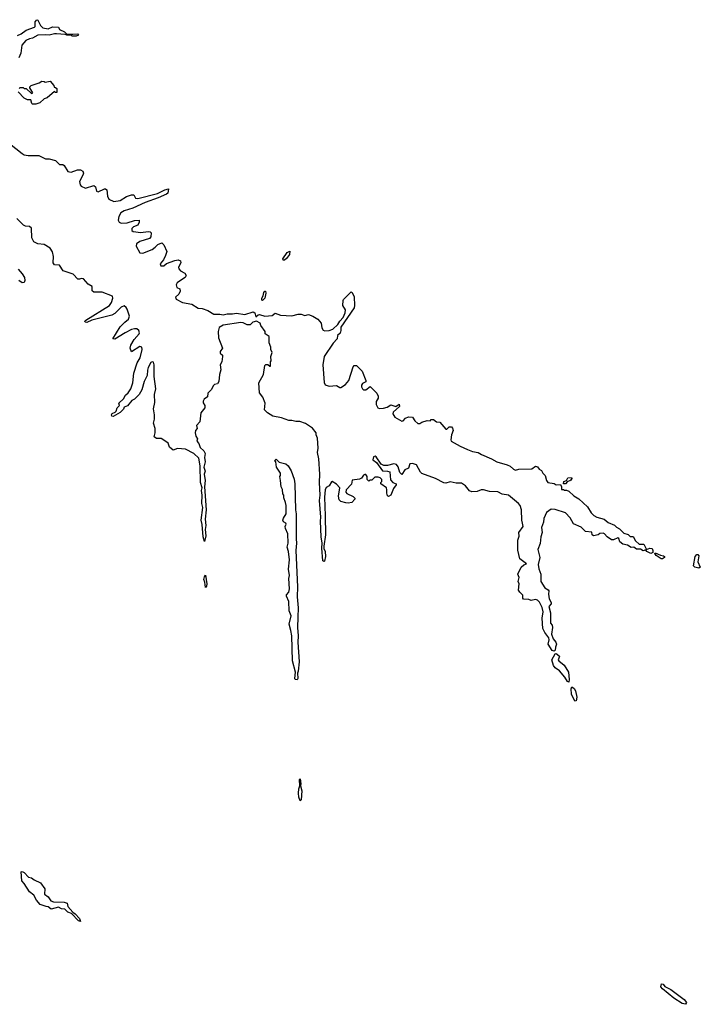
# Model space of a CAD drawing. Extents: x 2673234 to 2760940, y 830506 to 955455.
# Tile 7 of 62: x 2716321 to 2722859, y 837097 to 846550. Entities that reach past the tile are written whole.
import ezdxf

# ---------------------------------------------------------------- set-up
doc = ezdxf.new("R2010")
doc.units = 0

msp = doc.modelspace()

# ---------------------------------------------------------------- linework, layer by layer
at = {"layer": '0CON10XD'}
for points in [[(2716301.5, 846398.5), (2716336, 846415), (2716382, 846448), (2716465, 846478.8), (2716470, 846485), (2716470.3, 846529.7), (2716485, 846550), (2716495, 846546.7), (2716522.5, 846495), (2716545, 846472.9), (2716595, 846462.5), (2716635, 846482.9), (2716695, 846477.5), (2716702.5, 846455), (2716752.5, 846435), (2716775, 846410), (2716830.7, 846410.7), (2716877.5, 846415), (2716887, 846403), (2716865, 846393.3), (2716825, 846393.3), (2716815, 846400), (2716775, 846400), (2716757.5, 846407.5), (2716675, 846415.8), (2716655, 846415.7), (2716605, 846400), (2716565, 846404.3), (2716495, 846400), (2716445, 846371.9), (2716415, 846366.5), (2716379.5, 846350.5), (2716342.9, 846305), (2716331.5, 846228.5), (2716312.2, 846185)], [(2716315, 845890), (2716325, 845900), (2716355, 845900), (2716365, 845890), (2716385, 845890), (2716435, 845840), (2716446.4, 845846.4), (2716420, 845895), (2716420, 845905), (2716433, 845917), (2716507, 845943), (2716535, 845960), (2716557, 845957), (2716565, 845950), (2716615, 845960), (2716648.3, 845918.3), (2716651.7, 845901.7), (2716665, 845900), (2716678.3, 845888.3), (2716678.3, 845851.7), (2716665, 845850), (2716655, 845860), (2716585, 845800), (2716555, 845790), (2716515, 845752.5), (2716475, 845737.5), (2716445, 845737.5), (2716437.5, 845745), (2716429.5, 845779.5), (2716395, 845782), (2716365, 845796.7), (2716307, 845857)], [(2716225, 845362.9), (2716345, 845264.5), (2716365, 845253.6), (2716404.1, 845245.9), (2716505, 845247.5), (2716570, 845215), (2716605, 845213.3), (2716665, 845198.8), (2716705, 845160), (2716735, 845160), (2716749.5, 845149.5), (2716785, 845091.2), (2716815, 845087.5), (2716875, 845108.6), (2716905, 845110), (2716926.7, 845095), (2716933.3, 845075), (2716928.8, 845058.8), (2716897.1, 844995), (2716900.8, 844965), (2716911.7, 844951.7), (2716955, 844931.4), (2717035, 844956.7), (2717050, 844945), (2717057.5, 844905), (2717075, 844896.7), (2717135, 844927.5), (2717145, 844927.5), (2717157.5, 844915), (2717166, 844855), (2717177.7, 844827.7), (2717225, 844802.9), (2717286.7, 844815), (2717348.7, 844851.3), (2717395, 844868.8), (2717418.8, 844868.8), (2717433.3, 844835), (2717455, 844832.5), (2717645, 844881.5), (2717715, 844917.1), (2717750, 844925), (2717744, 844886), (2717731.2, 844875), (2717651.5, 844838.5), (2717526, 844795), (2717409.6, 844740.4), (2717323.8, 844715), (2717292.9, 844695), (2717272, 844662)], [(2717272, 844662), (2717268, 844625), (2717277.3, 844607.3), (2717295, 844597.5), (2717355, 844600), (2717425, 844620.8), (2717470, 844625), (2717470, 844605), (2717455, 844577.5), (2717415, 844561.2), (2717400, 844545), (2717400, 844525), (2717412.5, 844515), (2717486.2, 844506.2), (2717555, 844517.5), (2717574, 844514), (2717583.3, 844505), (2717581.2, 844465), (2717569.2, 844450.8), (2717475, 844420), (2717442.5, 844397.5), (2717440, 844375), (2717475, 844312), (2717505, 844310), (2717592.5, 844345), (2717622.5, 844365), (2717647.7, 844392.3), (2717685, 844406.2), (2717707, 844387), (2717734, 844325), (2717722, 844285), (2717701.2, 844245), (2717671.2, 844205), (2717676.7, 844186.7), (2717705, 844186.2), (2717732.3, 844207.7), (2717810.9, 844239.1), (2717845, 844244), (2717865.7, 844235.7), (2717868, 844215), (2717846.2, 844175), (2717848.3, 844158.3), (2717865, 844140), (2717907.5, 844115), (2717920, 844095), (2717910, 844075), (2717865, 844047.5), (2717835, 844023.3), (2717824, 844005), (2717830, 843980), (2717860, 843965), (2717863.3, 843945), (2717848.8, 843915), (2717817.5, 843885), (2717825, 843866.7), (2717886.7, 843835), (2717975, 843817.5), (2718035, 843780.8), (2718075, 843776.7), (2718127.3, 843757.3), (2718185, 843721.9), (2718245, 843723.5), (2718275, 843716.2), (2718315, 843725.5), (2718365, 843724.6), (2718405, 843733.1), (2718485, 843718.2), (2718565, 843746), (2718580.7, 843735), (2718588.3, 843698.3), (2718612.3, 843717.8), (2718625, 843720.3), (2718675, 843703.3), (2718745, 843709.2), (2718775, 843731.8), (2718825, 843712.8), (2718935, 843705.6), (2718995, 843723.4), (2719025, 843722.1), (2719061.2, 843711.2), (2719095, 843720.3), (2719137.1, 843705), (2719184.6, 843674.6), (2719216.2, 843636.2), (2719223, 843593), (2719235, 843568.9), (2719253.3, 843563.3), (2719293.3, 843566.7), (2719329.7, 843580.3), (2719377, 843623), (2719395, 843656.8), (2719429, 843691), (2719449.1, 843735), (2719450, 843765), (2719426.2, 843805), (2719427, 843853), (2719432.5, 843865), (2719505, 843937.5), (2719515, 843930), (2719535, 843890), (2719538.5, 843805), (2719534.3, 843785), (2719405, 843597.5), (2719406.7, 843565), (2719398.3, 843541.7), (2719373, 843517), (2719370, 843485), (2719333.8, 843445), (2719245, 843316), (2719234.1, 843235.9), (2719245.4, 843065.4), (2719255, 843042.9), (2719295, 843030.5), (2719365, 843036.9), (2719395, 843017.5), (2719405, 843017.5), (2719451.7, 843048.3), (2719483.3, 843085), (2719523, 843217), (2719535, 843230), (2719555, 843230), (2719610, 843175), (2719647.5, 843085), (2719646.4, 843073.6), (2719615, 843057.5), (2719605, 843040), (2719603.3, 843025), (2719612.5, 843005), (2719625, 842997.5), (2719645, 842997.5), (2719687, 843027), (2719752.5, 842965), (2719763.3, 842935), (2719763, 842917), (2719746.7, 842885), (2719743.9, 842856.1), (2719760, 842825), (2719778.3, 842818.3), (2719815, 842818.8), (2719849.5, 842830.5), (2719885, 842852.5), (2719935, 842837.5), (2719965, 842857.5), (2719968, 842835), (2719908.3, 842781.7), (2719903.8, 842765), (2719923.3, 842735), (2719992.5, 842695), (2720005, 842697.5), (2720027.5, 842725), (2720055, 842736.2), (2720095, 842733.3), (2720117.7, 842697.7), (2720145, 842673.3), (2720165, 842673.3), (2720185, 842686.7), (2720235, 842702.5), (2720265, 842700), (2720275, 842710), (2720295, 842712.5), (2720325, 842690), (2720355.8, 842685.8), (2720415, 842620), (2720425, 842620), (2720445, 842640), (2720469.5, 842639.5), (2720479.4, 842629.4), (2720485.8, 842605), (2720469.2, 842565), (2720461.2, 842515), (2720466.7, 842505), (2720553.3, 842455), (2720622.5, 842425), (2720670, 842405), (2720725, 842395.8), (2720756.7, 842375), (2720853.9, 842333.9), (2720905, 842304), (2721005, 842277.5), (2721033, 842263), (2721063.3, 842235), (2721085, 842226.2), (2721115, 842233.3), (2721241.7, 842238.3), (2721275, 842262.5), (2721295, 842257.5), (2721310, 842235), (2721333, 842223), (2721347, 842197), (2721370, 842175), (2721382.5, 842125), (2721395, 842107.5), (2721455, 842097.5), (2721475, 842083.3), (2721517, 842087), (2721526.4, 842066.4), (2721525, 842040), (2721545, 842040), (2721553, 842033), (2721575, 842032.5), (2721595, 842023.3), (2721645, 841978.8), (2721690.5, 841950.5), (2721775, 841872.5), (2721810, 841815), (2721835, 841790), (2721865, 841774), (2721935, 841753.3), (2721975, 841722.5), (2722035, 841697.5), (2722055, 841677.5), (2722083, 841663), (2722125, 841620), (2722166.1, 841606.1), (2722185, 841587.5), (2722215, 841586.7), (2722235, 841547.5), (2722272.5, 841515), (2722317.5, 841515), (2722341.7, 841461.7), (2722375, 841476.7), (2722395, 841472.5), (2722403.3, 841455), (2722403.3, 841435), (2722383.9, 841423.9), (2722343.9, 841443.9), (2722335, 841460), (2722310.7, 841450.7), (2722285, 841466.2), (2722246.7, 841466.7), (2722220, 841485), (2722195, 841482.5), (2722160, 841505), (2722113, 841513), (2722086.2, 841536.2), (2722075, 841570), (2722066.4, 841576.4), (2722025, 841557.5), (2722005, 841557.5), (2721963.6, 841583.6), (2721937.5, 841615), (2721925, 841620), (2721895, 841617.5), (2721877, 841603), (2721833.3, 841593.3), (2721820, 841605), (2721818.3, 841628.3), (2721755, 841637.5), (2721715, 841677.5), (2721640.7, 841710.7), (2721608.8, 841768.8), (2721565, 841814), (2721465, 841848), (2721425, 841850), (2721381.7, 841818.3), (2721355, 841760), (2721352, 841725), (2721333.8, 841675), (2721341.2, 841625), (2721326.7, 841585), (2721319.3, 841520.7), (2721297, 841463), (2721315.8, 841385.8), (2721302.1, 841317.9), (2721307.8, 841277.8), (2721327, 841227), (2721325.7, 841155), (2721364.1, 841094.1), (2721395.8, 841075.8), (2721402.5, 841065), (2721400, 841035), (2721408.3, 840988.3), (2721427.5, 840955), (2721427, 840943), (2721403.3, 840915), (2721420, 840855), (2721420, 840755), (2721436.2, 840736.2), (2721438.8, 840715), (2721430.5, 840650.5), (2721446, 840605), (2721472.3, 840572.3), (2721478, 840555), (2721466.9, 840525), (2721464.4, 840495.6), (2721455, 840485.8), (2721434.2, 840495), (2721396.2, 840555), (2721406, 840595), (2721403.9, 840613.9), (2721363.8, 840665), (2721345.9, 840705.9), (2721339.2, 840805), (2721348.6, 840865), (2721340, 840905), (2721315, 840956.7), (2721295, 840976.7), (2721275, 840982.5), (2721235, 840972.5), (2721213, 840983), (2721160, 840985), (2721152.5, 840995), (2721152.5, 841025), (2721123.9, 841053.9), (2721113.6, 841073.6), (2721117.5, 841135), (2721110, 841155), (2721117.5, 841195), (2721107.5, 841225), (2721136.7, 841295), (2721165, 841317.5), (2721190, 841325), (2721124.2, 841374.2), (2721106.4, 841456.4), (2721107, 841553), (2721118.3, 841591.7), (2721116.7, 841625), (2721155.8, 841684.2), (2721152, 841715), (2721144, 841745), (2721140.8, 841845), (2721130, 841885), (2721113.8, 841905), (2721015, 841985.6), (2720955, 841995.6), (2720915, 842017.5), (2720835, 842019.2), (2720775, 842035.7), (2720754.4, 842035.6), (2720715, 842019.2), (2720665, 842015.8), (2720641.2, 842025), (2720604, 842075), (2720565, 842100.9), (2720515, 842100.6), (2720455, 842114.4), (2720415, 842100), (2720395, 842102.5), (2720315, 842145.6), (2720183.4, 842193.4), (2720170, 842205), (2720131.1, 842275), (2720095, 842289.7), (2720070, 842285), (2720056.2, 842245), (2720020.5, 842229.5), (2719993, 842183), (2719974.1, 842204.1), (2719955.9, 842255.9), (2719940.5, 842280.5), (2719915, 842287.1), (2719855, 842270), (2719818.3, 842268.3), (2719793.6, 842283.6), (2719745, 842353.3), (2719735, 842358.8), (2719718.3, 842351.7), (2719713.9, 842323.9), (2719749.5, 842299.5), (2719805, 842220), (2719855, 842216.7), (2719877.5, 842207.5), (2719883.1, 842133.1), (2719905, 842106.2), (2719936.7, 842095), (2719938.8, 842085), (2719912.3, 842047.7), (2719885, 841983.8), (2719865, 841971.2), (2719855, 841977.5), (2719846.2, 842005), (2719848.8, 842035), (2719843.3, 842055), (2719790, 842095), (2719790, 842105), (2719800, 842115), (2719800, 842135), (2719785, 842150), (2719765, 842157.5), (2719733, 842157), (2719705, 842130), (2719685, 842130), (2719675, 842120), (2719660, 842135), (2719660, 842165), (2719645, 842182.5), (2719635, 842182.5), (2719623.6, 842176.4), (2719603.3, 842146.7), (2719585, 842137.5), (2719515, 842127.5), (2719509.7, 842090.3), (2719457.5, 842035), (2719452.5, 842015), (2719465, 842000), (2719525, 841972.5), (2719540, 841955), (2719540, 841945), (2719510, 841915), (2719475, 841907.5), (2719455, 841910), (2719405, 841923.3), (2719389.3, 841939.3), (2719383.8, 841975), (2719396, 842055), (2719365, 842091.4), (2719323.6, 842116.4), (2719315, 842112.5), (2719293.9, 842076.1), (2719265, 842058), (2719255, 842037.5), (2719249.6, 841965), (2719254.5, 841785.5), (2719259.5, 841605), (2719242, 841495), (2719243, 841473), (2719255.4, 841444.6), (2719259.1, 841395), (2719248.3, 841351.7), (2719245, 841346.7), (2719232.9, 841355), (2719221.9, 841475), (2719228, 841525), (2719216.2, 841585), (2719209.2, 841735), (2719213.8, 841775), (2719201.8, 841935), (2719206.4, 841985), (2719200, 842105), (2719205.4, 842185), (2719195.5, 842334.5), (2719181.5, 842395), (2719188.8, 842435), (2719183.2, 842533.2), (2719167.5, 842565), (2719170, 842585), (2719135, 842627.5), (2719065, 842673.3), (2719011.7, 842691.7), (2718975, 842691.2), (2718935, 842702.5), (2718905, 842702.5), (2718836.4, 842726.4), (2718753, 842743), (2718700, 842775), (2718674.1, 842804.1), (2718679.3, 842869.3), (2718655.7, 842925.7), (2718626.1, 842966.1), (2718617, 843063), (2718662.5, 843145), (2718675, 843230), (2718685, 843240), (2718705, 843240), (2718723, 843223), (2718730, 843225), (2718730, 843265), (2718737.5, 843275), (2718732.5, 843315), (2718747.5, 843355), (2718733, 843383), (2718732.5, 843405), (2718718.3, 843448.3), (2718717, 843507), (2718680, 843535), (2718680, 843555), (2718637.5, 843615), (2718630, 843635), (2718595, 843656.9), (2718562, 843645), (2718535, 843618.8), (2718505, 843621.2), (2718468.3, 843638.3), (2718445, 843641.5), (2718275, 843618.6), (2718236.2, 843595), (2718226.7, 843555), (2718230, 843495), (2718270, 843395), (2718247.5, 843365), (2718247, 843347), (2718268.3, 843328.3), (2718270, 843315), (2718262.5, 843265), (2718247.5, 843235), (2718253, 843187), (2718240, 843145), (2718232.5, 843075), (2718220, 843055), (2718193.3, 843046.7), (2718180, 843035), (2718165, 843000)], [(2718165, 843000), (2718130, 842965), (2718125, 842930), (2718093.6, 842906.4), (2718083, 842887), (2718083, 842873), (2718100, 842845), (2718100, 842825), (2718062.5, 842775), (2718051.7, 842688.3), (2718020, 842655), (2718027.5, 842625), (2718010, 842605), (2718007.5, 842585), (2718013, 842553), (2718030, 842525), (2718022.5, 842505), (2718040.7, 842480.7), (2718055, 842443.3), (2718091.3, 842411.3), (2718103.1, 842385), (2718097.5, 842345), (2718101.4, 842305), (2718089.2, 842255), (2718101.9, 842215), (2718092, 842185), (2718101.9, 842125), (2718096.9, 842065), (2718111.5, 841845), (2718104.4, 841755), (2718108.9, 841695), (2718102.2, 841655), (2718107.8, 841595), (2718095, 841540), (2718083.8, 841585), (2718074.5, 841704.5), (2718065.7, 841745), (2718079.1, 841865), (2718071.1, 841905), (2718074.5, 841985), (2718068.8, 842028.8), (2718074.4, 842055), (2718059.4, 842105), (2718055.6, 842265.6), (2718040.4, 842340.4), (2717995, 842386), (2717915, 842425.8), (2717836.1, 842433.9), (2717795, 842416.2), (2717761.2, 842445), (2717746.2, 842485), (2717735, 842493.8), (2717679.7, 842529.7), (2717635, 842530), (2717613.8, 842545), (2717622.5, 842585), (2717622, 842625), (2717606, 842675), (2717615.7, 842714.3), (2717616.7, 842755), (2717608.1, 842815), (2717618.6, 842875), (2717617, 842953), (2717628.2, 843005), (2717613.1, 843125), (2717612.1, 843235), (2717605, 843261.2), (2717595, 843266.2), (2717582.4, 843257.6), (2717555, 843210), (2717547.5, 843185), (2717547, 843133), (2717516.2, 843075), (2717495, 842997.5), (2717469.3, 842950.7), (2717423, 842907), (2717400, 842895), (2717356.4, 842843.6), (2717325, 842830), (2717318.3, 842811.7), (2717285, 842780), (2717219.3, 842740.7), (2717207.5, 842745), (2717202.5, 842755), (2717210.7, 842769.3), (2717238.3, 842781.7), (2717247.5, 842792.5), (2717256.4, 842823.6), (2717280, 842845), (2717273, 842867), (2717319.3, 842910.7), (2717337.5, 842945), (2717363, 842967), (2717387.5, 843005), (2717407.7, 843062.3), (2717418, 843155), (2717449.2, 843255), (2717479.5, 843305), (2717498.6, 843385), (2717495, 843407.5), (2717475, 843411.2), (2717395, 843360), (2717382.5, 843395), (2717387.5, 843425), (2717421.1, 843478.9), (2717469.2, 843535), (2717472.5, 843545), (2717465.7, 843565), (2717445, 843581.1), (2717425, 843583.3), (2717395, 843575.6), (2717334, 843545), (2717235, 843482), (2717217.5, 843485), (2717287.7, 843602.3), (2717330.8, 843645), (2717365.5, 843675), (2717376.8, 843705), (2717355, 843771.4), (2717345, 843788.1), (2717325, 843801.9), (2717295, 843790.5), (2717235, 843727.8), (2717207.8, 843712.2), (2717014.2, 843665.8), (2716965, 843643.3), (2716950, 843645), (2716947.5, 843655), (2716957.5, 843665), (2717184, 843805), (2717204, 843835), (2717217.5, 843875), (2717213.8, 843895), (2717115, 843934.5), (2717033.3, 843935), (2717017.7, 843947.7), (2717016.8, 843986.8), (2716980.5, 844010.5), (2716935, 844060.6), (2716915, 844065.6), (2716895, 844058), (2716880.3, 844060.3), (2716835, 844105.6), (2716738, 844138), (2716705, 844192), (2716655.8, 844195.8), (2716642.5, 844215), (2716645, 844277.5), (2716635, 844321.2), (2716615, 844355.5), (2716555, 844390.9), (2716495, 844397.1), (2716458.1, 844418.1), (2716437.7, 844455), (2716435, 844549.2), (2716415.2, 844565.2), (2716378.1, 844568.1), (2716356.6, 844576.6), (2716292.6, 844642.6)], [(2718850.6, 844240.6), (2718850, 844255), (2718890.8, 844315), (2718915, 844326.7), (2718914, 844295), (2718885, 844256), (2718865, 844242.5), (2718850.6, 844240.6)], [(2716305.9, 844155.9), (2716345, 844110), (2716366.2, 844075), (2716371.2, 844045), (2716365, 844027.5), (2716343.6, 844023.6), (2716312.5, 844045)], [(2718655, 843853.1), (2718646.1, 843856.1), (2718647.1, 843875), (2718661.3, 843898.7), (2718665, 843931.2), (2718675, 843942.9), (2718682, 843942), (2718686, 843925), (2718675.9, 843875.9), (2718655, 843853.1)], [(2718985, 840213.1), (2718966.7, 840215), (2718964, 840225), (2718970, 840285), (2718942.9, 840395), (2718934, 840635), (2718926.4, 840686.4), (2718908.8, 840745), (2718929.2, 840825), (2718911.2, 840875), (2718905.8, 840965), (2718883.9, 841016.1), (2718885, 841027.5), (2718905, 841052.5), (2718912.5, 841085), (2718907.5, 841185), (2718912.9, 841215), (2718902.9, 841275), (2718912.5, 841365), (2718904.2, 841444.2), (2718890, 841485), (2718898.6, 841525), (2718895.6, 841615), (2718873.3, 841665), (2718870, 841685), (2718880, 841705), (2718876.7, 841715), (2718855, 841730), (2718850, 841745), (2718854.4, 841765.6), (2718880, 841805), (2718880.8, 841885), (2718875.8, 841915.8), (2718858.3, 841958.3), (2718857.5, 841985), (2718848.3, 841998.3), (2718845, 842040), (2718832.5, 842065), (2718827, 842127), (2718820, 842165), (2718826.4, 842173.6), (2718826.2, 842195), (2718786.7, 842255), (2718780, 842305), (2718770, 842315), (2718785, 842330), (2718813, 842303), (2718877, 842287), (2718900, 842265), (2718928.8, 842218.8), (2718958, 842138), (2718965.4, 842095), (2718969.1, 841845), (2718976.1, 841805), (2718975.3, 841565), (2718981.1, 841525), (2718972.5, 841452.5), (2718990.5, 841105), (2718988, 841008), (2718995.8, 840904.2), (2718992.3, 840815), (2718990.7, 840715), (2718996.7, 840635), (2718991.8, 840575), (2719006.6, 840385), (2718997.5, 840295), (2718990, 840275), (2718992.5, 840225), (2718985, 840213.1)], [(2721565, 842093.3), (2721543.3, 842093.3), (2721547.5, 842115), (2721573, 842127), (2721585, 842150), (2721620, 842155), (2721623.3, 842145), (2721615, 842130), (2721605, 842121.2), (2721583.3, 842116.7), (2721565, 842093.3)], [(2722495, 841374.2), (2722482.5, 841375), (2722434.2, 841404.2), (2722422.5, 841425), (2722425, 841430), (2722475, 841408), (2722505, 841403.8), (2722513.8, 841395), (2722513.8, 841385), (2722495, 841374.2)], [(2722845, 841283.8), (2722805, 841294), (2722792, 841305), (2722810.8, 841395), (2722825, 841416.2), (2722835, 841416.7), (2722846, 841404), (2722836.2, 841345), (2722858.8, 841295), (2722845, 841283.8)], [(2718105, 841100), (2718101.2, 841151.2), (2718090.6, 841175), (2718095, 841200), (2718105, 841216.7), (2718118.1, 841135), (2718115, 841112.5), (2718105, 841100)], [(2721595, 840190), (2721584.2, 840195), (2721557.9, 840237.9), (2721505, 840298.8), (2721465, 840326.7), (2721448.3, 840348.3), (2721432, 840405), (2721465, 840462), (2721475, 840464), (2721501.7, 840441.7), (2721506.2, 840435), (2721494.4, 840405), (2721498.9, 840395), (2721551.5, 840351.5), (2721592.9, 840285), (2721600, 840215), (2721595, 840190)], [(2721655, 840006.2), (2721622.7, 840075), (2721616.9, 840125), (2721625, 840143.8), (2721648.6, 840128.6), (2721660, 840105), (2721671.4, 840045), (2721665, 840010.8), (2721655, 840006.2)], [(2719015, 839050), (2719001.2, 839085), (2718998.8, 839125), (2719002.5, 839165), (2719012.5, 839195), (2719010, 839255), (2719015, 839260), (2719022.5, 839215), (2719020, 839195), (2719031.9, 839145), (2719025, 839060), (2719015, 839050)], [(2716905, 837892.5), (2716885, 837897.5), (2716817.9, 837967.9), (2716785, 837981.9), (2716755, 838008.6), (2716722.7, 838012.7), (2716695, 838030), (2716625, 838011.2), (2716595, 838033.3), (2716575, 838034.2), (2716518.8, 838055), (2716481.2, 838095), (2716456.2, 838145), (2716415, 838176.2), (2716365.7, 838255), (2716341.2, 838281.2), (2716335, 838370), (2716345, 838372.5), (2716363.6, 838363.6), (2716405, 838318.8), (2716435, 838312.5), (2716461.7, 838291.7), (2716522.7, 838262.7), (2716562.9, 838205), (2716561.2, 838155), (2716595, 838128.8), (2716618.9, 838088.9), (2716645, 838079.4), (2716748.8, 838078.8), (2716778.3, 838068.3), (2716784, 838035), (2716830.2, 837980.2), (2716855.3, 837965.3), (2716895, 837920.8), (2716905, 837892.5)], [(2722715, 837096.7), (2722685, 837104.2), (2722605, 837155.8), (2722496.2, 837245), (2722480, 837265), (2722485, 837292.5), (2722500.5, 837290.5), (2722517.9, 837267.9), (2722575, 837238), (2722705, 837142), (2722726, 837115), (2722715, 837096.7)]]:
    msp.add_lwpolyline(points, dxfattribs=at)

doc.saveas('drawing.dxf')
